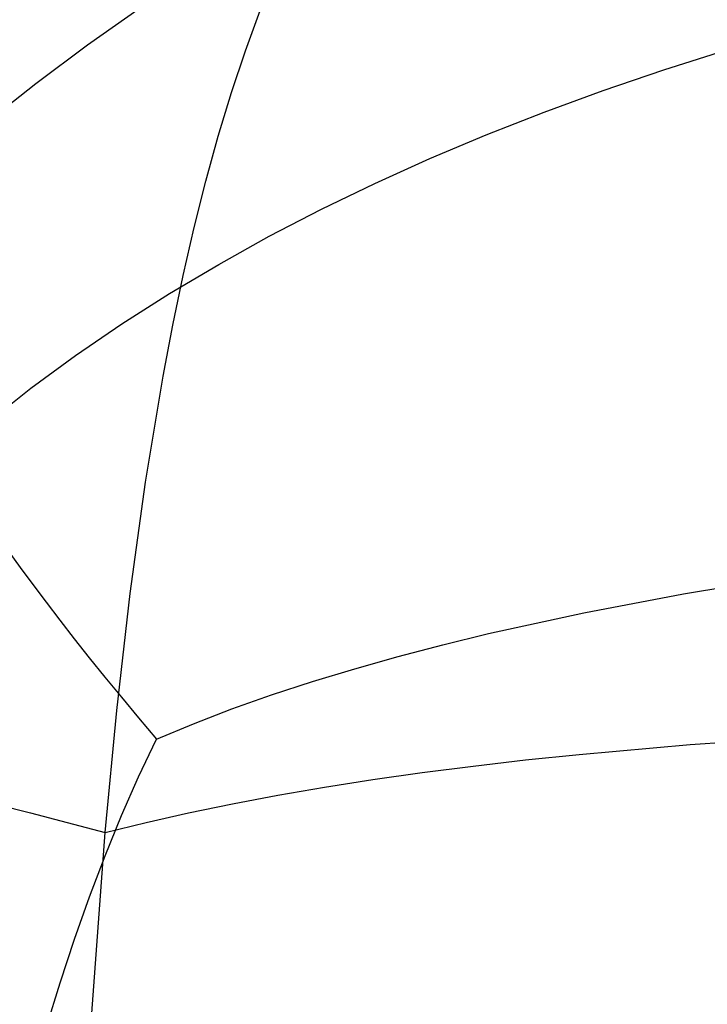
# Model space of a CAD drawing. Extents: x -353 to 1161, y -766 to 145.
# Tile 32 of 74: x -277 to -242, y 34 to 83. Entities that reach past the tile are written whole.
import ezdxf

# ---------------------------------------------------------------- set-up
doc = ezdxf.new("R2010")
doc.units = 0
doc.layers.add('DEFAULT', color=7, linetype='CONTINUOUS')

msp = doc.modelspace()

# ---------------------------------------------------------------- linework, layer by layer
at = {"layer": 'DEFAULT'}
for p, q in [((-273.189, 81.993, 45.744), (-270.541, 83.85, 45.718)), ((-265.277, 81.7, 278.32), (-264.535, 83.713, 277.98)), ((-275.772, 80.07, 45.766), (-273.189, 81.993, 45.744)), ((-265.978, 79.606, 278.641), (-265.277, 81.7, 278.32)), ((-244.345, 80.752, 26.911), (-241.245, 81.739, 26.836)), ((-247.377, 79.716, 26.99), (-244.345, 80.752, 26.911)), ((-278.288, 78.079, 45.785), (-275.772, 80.07, 45.766)), ((-266.639, 77.433, 278.943), (-265.978, 79.606, 278.641)), ((-250.338, 78.63, 27.075), (-247.377, 79.716, 26.99)), ((-253.23, 77.494, 27.164), (-250.338, 78.63, 27.075)), ((-267.262, 75.182, 279.227), (-266.639, 77.433, 278.943)), ((-256.051, 76.306, 27.259), (-253.23, 77.494, 27.164)), ((-258.801, 75.066, 27.359), (-256.051, 76.306, 27.259)), ((-267.848, 72.855, 279.494), (-267.262, 75.182, 279.227)), ((-261.479, 73.771, 27.464), (-258.801, 75.066, 27.359)), ((-264.085, 72.422, 27.574), (-261.479, 73.771, 27.464)), ((-268.399, 70.454, 279.743), (-267.848, 72.855, 279.494)), ((-266.618, 71.016, 27.69), (-264.085, 72.422, 27.574)), ((-269.078, 69.554, 27.812), (-266.618, 71.016, 27.69)), ((-268.916, 67.979, 279.976), (-268.399, 70.454, 279.743)), ((-271.464, 68.034, 27.939), (-269.078, 69.554, 27.812)), ((-273.777, 66.455, 28.071), (-271.464, 68.034, 27.939)), ((-269.4, 65.432, 280.194), (-268.916, 67.979, 279.976)), ((-276.015, 64.816, 28.21), (-273.777, 66.455, 28.071)), ((-270.278, 60.127, 280.584), (-269.4, 65.432, 280.194)), ((-278.178, 63.115, 28.354), (-276.015, 64.816, 28.21)), ((-271.046, 54.548, 280.92), (-270.278, 60.127, 280.584)), ((-277.147, 56.692, 23.342), (-276.544, 55.855, 22.55)), ((-276.544, 55.855, 22.55), (-275.914, 54.997, 21.779)), ((-243.354, 54.534, 13.635), (-238.128, 55.398, 13.315)), ((-275.914, 54.997, 21.779), (-275.256, 54.118, 21.027)), ((-271.717, 48.7, 281.205), (-271.046, 54.548, 280.92)), ((-248.35, 53.587, 13.987), (-243.354, 54.534, 13.635)), ((-275.256, 54.118, 21.027), (-274.567, 53.217, 20.296)), ((-274.567, 53.217, 20.296), (-273.848, 52.291, 19.585)), ((-253.113, 52.547, 14.374), (-248.35, 53.587, 13.987)), ((-273.848, 52.291, 19.585), (-273.095, 51.341, 18.896)), ((-255.406, 51.989, 14.583), (-253.113, 52.547, 14.374)), ((-257.639, 51.404, 14.801), (-255.406, 51.989, 14.583)), ((-273.095, 51.341, 18.896), (-272.309, 50.365, 18.227)), ((-259.812, 50.791, 15.03), (-257.639, 51.404, 14.801)), ((-261.923, 50.15, 15.27), (-259.812, 50.791, 15.03)), ((-272.309, 50.365, 18.227), (-271.488, 49.363, 17.58)), ((-263.972, 49.478, 15.522), (-261.923, 50.15, 15.27)), ((-271.488, 49.363, 17.58), (-270.631, 48.332, 16.955)), ((-265.958, 48.776, 15.786), (-263.972, 49.478, 15.522)), ((-267.88, 48.041, 16.062), (-265.958, 48.776, 15.786)), ((-272.304, 42.59, 281.446), (-271.717, 48.7, 281.205)), ((-270.631, 48.332, 16.955), (-269.737, 47.274, 16.352)), ((-269.737, 47.274, 16.352), (-267.88, 48.041, 16.062)), ((-243.023, 46.993, 288.815), (-237.189, 47.388, 289.718)), ((-270.629, 45.387, 16.062), (-269.737, 47.274, 16.352)), ((-248.59, 46.505, 287.826), (-243.023, 46.993, 288.815)), ((-251.273, 46.226, 287.298), (-248.59, 46.505, 287.826)), ((-256.433, 45.594, 286.172), (-253.887, 45.922, 286.747)), ((-253.887, 45.922, 286.747), (-251.273, 46.226, 287.298)), ((-271.484, 43.441, 15.785), (-270.629, 45.387, 16.062)), ((-258.91, 45.241, 285.573), (-256.433, 45.594, 286.172)), ((-263.656, 44.46, 284.3), (-261.318, 44.863, 284.949)), ((-261.318, 44.863, 284.949), (-258.91, 45.241, 285.573)), ((-265.924, 44.031, 283.626), (-263.656, 44.46, 284.3)), ((-277.822, 44.032, 278.896), (-276.041, 43.577, 279.776)), ((-268.121, 43.577, 282.926), (-265.924, 44.031, 283.626)), ((-276.041, 43.577, 279.776), (-274.202, 43.097, 280.626)), ((-272.303, 41.437, 15.52), (-271.484, 43.441, 15.785)), ((-270.248, 43.097, 282.199), (-268.121, 43.577, 282.926)), ((-274.202, 43.097, 280.626), (-272.304, 42.59, 281.446)), ((-272.304, 42.59, 281.446), (-270.248, 43.097, 282.199)), ((-273.261, 29.582, 281.807), (-272.304, 42.59, 281.446)), ((-273.087, 39.376, 15.268), (-272.303, 41.437, 15.52)), ((-273.837, 37.258, 15.026), (-273.087, 39.376, 15.268)), ((-274.554, 35.085, 14.797), (-273.837, 37.258, 15.026)), ((-275.24, 32.856, 14.577), (-274.554, 35.085, 14.797))]:
    msp.add_line(p, q, dxfattribs=at)

doc.saveas('drawing.dxf')
